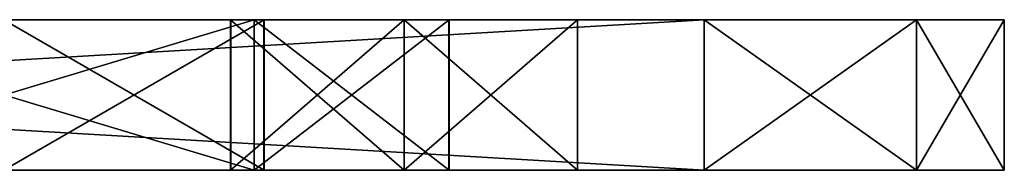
# Model space of a CAD drawing. Header units: millimetres. Extents: x -253 to 253, y -26 to 186.
# Tile 34 of 86: x -209.64 to -199.8, y -15.5 to -14. Entities that reach past the tile are written whole.
import ezdxf

# ---------------------------------------------------------------- set-up
doc = ezdxf.new("R2010")
doc.units = ezdxf.units.MM
doc.header["$LTSCALE"] = 52.148148
for name, color, linetype in [('107', 7, 'CONTINUOUS'), ('108', 7, 'CONTINUOUS'), ('110', 7, 'CONTINUOUS'), ('117', 7, 'CONTINUOUS'), ('118', 7, 'CONTINUOUS'), ('119', 7, 'CONTINUOUS'), ('120', 7, 'CONTINUOUS'), ('121', 7, 'CONTINUOUS'), ('122', 7, 'CONTINUOUS'), ('125', 7, 'CONTINUOUS'), ('127', 7, 'CONTINUOUS'), ('128', 7, 'CONTINUOUS'), ('129', 7, 'CONTINUOUS'), ('136', 7, 'CONTINUOUS'), ('138', 7, 'CONTINUOUS'), ('142', 7, 'CONTINUOUS'), ('143', 7, 'CONTINUOUS'), ('145', 7, 'CONTINUOUS'), ('568', 7, 'CONTINUOUS'), ('570', 7, 'CONTINUOUS'), ('583', 7, 'CONTINUOUS'), ('584', 7, 'CONTINUOUS'), ('585', 7, 'CONTINUOUS'), ('586', 7, 'CONTINUOUS'), ('587', 7, 'CONTINUOUS'), ('591', 7, 'CONTINUOUS'), ('592', 7, 'CONTINUOUS'), ('595', 7, 'CONTINUOUS'), ('599', 7, 'CONTINUOUS'), ('606', 7, 'CONTINUOUS'), ('607', 7, 'CONTINUOUS'), ('608', 7, 'CONTINUOUS'), ('610', 7, 'CONTINUOUS'), ('611', 7, 'CONTINUOUS'), ('612', 7, 'CONTINUOUS')]:
    doc.layers.add(name, color=color, linetype=linetype)

msp = doc.modelspace()

# ---------------------------------------------------------------- linework, layer by layer
at = {"layer": '107', "linetype": 'Continuous'}
for points in [[(-228.5, -15.5, -13), (-221.5, -15.5, -19), (-202.8, -15.5, -13), (-228.5, -15.5, -13)], [(-228.5, -15.5, -95), (-202.8, -15.5, -95), (-200.6787, -15.5, -94.1213), (-228.5, -15.5, -95)], [(-199.8, -15.5, -92), (-228.5, -15.5, -95), (-200.6787, -15.5, -94.1213), (-199.8, -15.5, -92)], [(-228.5, -15.5, -95), (-199.8, -15.5, -92), (-221.5, -15.5, -89), (-228.5, -15.5, -95)], [(-202.8, -15.5, -13), (-221.5, -15.5, -19), (-200.6787, -15.5, -13.8787), (-202.8, -15.5, -13)], [(-200.6787, -15.5, -13.8787), (-221.5, -15.5, -19), (-199.8, -15.5, -16), (-200.6787, -15.5, -13.8787)], [(-199.8, -15.5, -16), (-221.5, -15.5, -19), (-212.3, -15.5, -19.75), (-199.8, -15.5, -16)], [(-221.5, -15.5, -25), (-205.8, -15.5, -28), (-207.3, -15.5, -24.25), (-221.5, -15.5, -25)], [(-205.8, -15.5, -28), (-221.5, -15.5, -25), (-221.5, -15.5, -35), (-205.8, -15.5, -28)], [(-212.3, -15.5, -24.25), (-221.5, -15.5, -25), (-207.3, -15.5, -24.25), (-212.3, -15.5, -24.25)], [(-199.8, -15.5, -92), (-207.3, -15.5, -88.25), (-221.5, -15.5, -89), (-199.8, -15.5, -92)], [(-207.5334, -15.5, -29.0024), (-205.8, -15.5, -28), (-221.5, -15.5, -35), (-207.5334, -15.5, -29.0024)], [(-207.5321, -15.5, -30.9998), (-207.5334, -15.5, -29.0024), (-221.5, -15.5, -35), (-207.5321, -15.5, -30.9998)], [(-205.8, -15.5, -32), (-207.5321, -15.5, -30.9998), (-221.5, -15.5, -35), (-205.8, -15.5, -32)], [(-209.8, -15.5, -35), (-205.8, -15.5, -32), (-221.5, -15.5, -35), (-209.8, -15.5, -35)], [(-207.3, -15.5, -88.25), (-212.3, -15.5, -88.25), (-221.5, -15.5, -89), (-207.3, -15.5, -88.25)], [(-221.5, -15.5, -83), (-212.3, -15.5, -83.75), (-207.1985, -15.5, -71.4941), (-221.5, -15.5, -83)], [(-221.5, -15.5, -67), (-209.8, -15.5, -67), (-207.1985, -15.5, -55.4941), (-221.5, -15.5, -67)], [(-209.8, -15.5, -57), (-221.5, -15.5, -67), (-207.1985, -15.5, -55.4941), (-209.8, -15.5, -57)], [(-209.8, -15.5, -73), (-221.5, -15.5, -83), (-207.1985, -15.5, -71.4941), (-209.8, -15.5, -73)], [(-221.5, -15.5, -51), (-209.8, -15.5, -51), (-207.1985, -15.5, -39.4941), (-221.5, -15.5, -51)], [(-209.8, -15.5, -41), (-221.5, -15.5, -51), (-207.1985, -15.5, -39.4941), (-209.8, -15.5, -41)], [(-199.8, -15.5, -16), (-212.3, -15.5, -19.75), (-207.3, -15.5, -19.75), (-199.8, -15.5, -16)], [(-212.3, -15.5, -83.75), (-207.3, -15.5, -83.75), (-207.1985, -15.5, -71.4941), (-212.3, -15.5, -83.75)], [(-204.0666, -15.5, -30.9976), (-205.8, -15.5, -32), (-209.8, -15.5, -35), (-204.0666, -15.5, -30.9976)], [(-204.0666, -15.5, -30.9976), (-209.8, -15.5, -51), (-207.2019, -15.5, -52.5), (-204.0666, -15.5, -30.9976)], [(-209.8, -15.5, -51), (-204.0666, -15.5, -30.9976), (-207.1985, -15.5, -39.4941), (-209.8, -15.5, -51)], [(-207.2019, -15.5, -36.5), (-204.0666, -15.5, -30.9976), (-209.8, -15.5, -35), (-207.2019, -15.5, -36.5)], [(-209.8, -15.5, -67), (-207.2019, -15.5, -68.5), (-207.1985, -15.5, -55.4941), (-209.8, -15.5, -67)], [(-205.3517, -15.5, -20.8745), (-199.8, -15.5, -16), (-207.3, -15.5, -19.75), (-205.3517, -15.5, -20.8745)], [(-205.3517, -15.5, -84.8745), (-199.8, -15.5, -16), (-207.3, -15.5, -83.75), (-205.3517, -15.5, -84.8745)], [(-207.3, -15.5, -83.75), (-199.8, -15.5, -16), (-207.1985, -15.5, -71.4941), (-207.3, -15.5, -83.75)], [(-207.3, -15.5, -88.25), (-199.8, -15.5, -92), (-205.3497, -15.5, -87.122), (-207.3, -15.5, -88.25)], [(-207.3, -15.5, -24.25), (-205.8, -15.5, -28), (-205.3497, -15.5, -23.122), (-207.3, -15.5, -24.25)], [(-199.8, -15.5, -16), (-204.0666, -15.5, -30.9976), (-207.2019, -15.5, -52.5), (-199.8, -15.5, -16)], [(-207.1985, -15.5, -71.4941), (-199.8, -15.5, -16), (-207.2019, -15.5, -68.5), (-207.1985, -15.5, -71.4941)], [(-207.2019, -15.5, -68.5), (-199.8, -15.5, -16), (-207.1985, -15.5, -55.4941), (-207.2019, -15.5, -68.5)], [(-207.1985, -15.5, -55.4941), (-199.8, -15.5, -16), (-207.2019, -15.5, -52.5), (-207.1985, -15.5, -55.4941)], [(-207.1985, -15.5, -39.4941), (-204.0666, -15.5, -30.9976), (-207.2019, -15.5, -36.5), (-207.1985, -15.5, -39.4941)], [(-199.8, -15.5, -16), (-205.8, -15.5, -28), (-204.0679, -15.5, -29.0002), (-199.8, -15.5, -16)], [(-205.8, -15.5, -28), (-199.8, -15.5, -16), (-205.3497, -15.5, -23.122), (-205.8, -15.5, -28)], [(-205.3497, -15.5, -23.122), (-199.8, -15.5, -16), (-205.3517, -15.5, -20.8745), (-205.3497, -15.5, -23.122)], [(-205.3497, -15.5, -87.122), (-199.8, -15.5, -16), (-205.3517, -15.5, -84.8745), (-205.3497, -15.5, -87.122)], [(-199.8, -15.5, -92), (-199.8, -15.5, -16), (-205.3497, -15.5, -87.122), (-199.8, -15.5, -92)], [(-204.0666, -15.5, -30.9976), (-199.8, -15.5, -16), (-204.0679, -15.5, -29.0002), (-204.0666, -15.5, -30.9976)]]:
    msp.add_3dface(points, dxfattribs=at)
at = {"layer": '108', "linetype": 'Continuous'}
for points in [[(-202.8, -15.5, -95), (-228.5, -15.5, -95), (-202.8, -14, -95), (-202.8, -15.5, -95)], [(-202.8, -14, -95), (-228.5, -15.5, -95), (-228.5, -14, -95), (-202.8, -14, -95)]]:
    msp.add_3dface(points, dxfattribs=at)
at = {"layer": '110', "linetype": 'Continuous'}
for points in [[(-228.5, -15.5, -13), (-202.8, -15.5, -13), (-228.5, -14, -13), (-228.5, -15.5, -13)], [(-228.5, -14, -13), (-202.8, -15.5, -13), (-202.8, -14, -13), (-228.5, -14, -13)]]:
    msp.add_3dface(points, dxfattribs=at)
at = {"layer": '117', "linetype": 'Continuous'}
for points in [[(-221.5, -14, -19), (-228.5, -14, -13), (-199.8, -14, -16), (-221.5, -14, -19)], [(-202.8, -14, -95), (-228.5, -14, -95), (-221.5, -14, -89), (-202.8, -14, -95)], [(-228.5, -14, -13), (-202.8, -14, -13), (-200.6787, -14, -13.8787), (-228.5, -14, -13)], [(-199.8, -14, -16), (-228.5, -14, -13), (-200.6787, -14, -13.8787), (-199.8, -14, -16)], [(-221.5, -14, -19), (-199.8, -14, -16), (-207.3, -14, -19.75), (-221.5, -14, -19)], [(-221.5, -14, -19), (-207.3, -14, -19.75), (-212.3, -14, -19.75), (-221.5, -14, -19)], [(-205.8, -14, -28), (-221.5, -14, -25), (-212.3, -14, -24.25), (-205.8, -14, -28)], [(-221.5, -14, -25), (-205.8, -14, -28), (-213.2491, -14, -29), (-221.5, -14, -25)], [(-200.6787, -14, -94.1213), (-202.8, -14, -95), (-221.5, -14, -89), (-200.6787, -14, -94.1213)], [(-199.8, -14, -92), (-200.6787, -14, -94.1213), (-221.5, -14, -89), (-199.8, -14, -92)], [(-212.3, -14, -88.25), (-199.8, -14, -92), (-221.5, -14, -89), (-212.3, -14, -88.25)], [(-209.8, -14, -41), (-207.1985, -14, -52.5059), (-221.5, -14, -41), (-209.8, -14, -41)], [(-207.3, -14, -83.75), (-212.3, -14, -83.75), (-221.5, -14, -83), (-207.3, -14, -83.75)], [(-205.3497, -14, -84.878), (-207.3, -14, -83.75), (-221.5, -14, -73), (-205.3497, -14, -84.878)], [(-221.5, -14, -73), (-207.3, -14, -83.75), (-221.5, -14, -83), (-221.5, -14, -73)], [(-205.3497, -14, -84.878), (-221.5, -14, -73), (-209.8, -14, -73), (-205.3497, -14, -84.878)], [(-207.1985, -14, -52.5059), (-209.8, -14, -51), (-221.5, -14, -41), (-207.1985, -14, -52.5059)], [(-207.5334, -14, -30.9976), (-205.8, -14, -32), (-214.8774, -14, -29.4342), (-207.5334, -14, -30.9976)], [(-205.8, -14, -32), (-209.8, -14, -35), (-214.8774, -14, -33.2333), (-205.8, -14, -32)], [(-214.8774, -14, -29.4342), (-205.8, -14, -32), (-214.8774, -14, -33.2333), (-214.8774, -14, -29.4342)], [(-213.2491, -14, -29.4342), (-207.5334, -14, -30.9976), (-214.8774, -14, -29.4342), (-213.2491, -14, -29.4342)], [(-205.8, -14, -28), (-207.5321, -14, -29.0002), (-213.2491, -14, -29), (-205.8, -14, -28)], [(-207.5321, -14, -29.0002), (-207.5334, -14, -30.9976), (-213.2491, -14, -29.4342), (-207.5321, -14, -29.0002)], [(-213.2491, -14, -29), (-207.5321, -14, -29.0002), (-213.2491, -14, -29.4342), (-213.2491, -14, -29)], [(-199.8, -14, -92), (-212.3, -14, -88.25), (-207.3, -14, -88.25), (-199.8, -14, -92)], [(-207.3, -14, -24.25), (-205.8, -14, -28), (-212.3, -14, -24.25), (-207.3, -14, -24.25)], [(-207.1985, -14, -68.5059), (-209.8, -14, -67), (-211.6956, -14, -64.9706), (-207.1985, -14, -68.5059)], [(-209.8, -14, -57), (-207.1985, -14, -68.5059), (-211.6956, -14, -58.4547), (-209.8, -14, -57)], [(-211.6956, -14, -58.4547), (-207.1985, -14, -68.5059), (-211.2035, -14, -59.6427), (-211.6956, -14, -58.4547)], [(-211.2035, -14, -63.7827), (-207.1985, -14, -68.5059), (-211.6956, -14, -64.9706), (-211.2035, -14, -63.7827)], [(-211.2035, -14, -59.6427), (-207.1985, -14, -68.5059), (-211.2035, -14, -63.7827), (-211.2035, -14, -59.6427)], [(-199.8, -14, -92), (-205.3497, -14, -84.878), (-209.8, -14, -73), (-199.8, -14, -92)], [(-199.8, -14, -92), (-207.1985, -14, -68.5059), (-209.8, -14, -57), (-199.8, -14, -92)], [(-207.2019, -14, -71.5), (-199.8, -14, -92), (-209.8, -14, -73), (-207.2019, -14, -71.5)], [(-207.2019, -14, -55.5), (-199.8, -14, -92), (-209.8, -14, -57), (-207.2019, -14, -55.5)], [(-209.8, -14, -35), (-205.8, -14, -32), (-207.1985, -14, -36.5059), (-209.8, -14, -35)], [(-209.8, -14, -41), (-207.2019, -14, -39.5), (-207.1985, -14, -52.5059), (-209.8, -14, -41)], [(-205.3517, -14, -87.1255), (-199.8, -14, -92), (-207.3, -14, -88.25), (-205.3517, -14, -87.1255)], [(-207.3, -14, -19.75), (-199.8, -14, -16), (-205.3497, -14, -20.878), (-207.3, -14, -19.75)], [(-204.0666, -14, -29.0024), (-205.8, -14, -28), (-207.3, -14, -24.25), (-204.0666, -14, -29.0024)], [(-205.3517, -14, -23.1255), (-204.0666, -14, -29.0024), (-207.3, -14, -24.25), (-205.3517, -14, -23.1255)], [(-207.1985, -14, -36.5059), (-199.8, -14, -92), (-207.2019, -14, -39.5), (-207.1985, -14, -36.5059)], [(-207.2019, -14, -39.5), (-199.8, -14, -92), (-207.1985, -14, -52.5059), (-207.2019, -14, -39.5)], [(-207.1985, -14, -68.5059), (-199.8, -14, -92), (-207.2019, -14, -71.5), (-207.1985, -14, -68.5059)], [(-207.1985, -14, -52.5059), (-199.8, -14, -92), (-207.2019, -14, -55.5), (-207.1985, -14, -52.5059)], [(-205.8, -14, -32), (-199.8, -14, -92), (-207.1985, -14, -36.5059), (-205.8, -14, -32)], [(-204.0679, -14, -30.9998), (-199.8, -14, -92), (-205.8, -14, -32), (-204.0679, -14, -30.9998)], [(-205.3497, -14, -84.878), (-199.8, -14, -92), (-205.3517, -14, -87.1255), (-205.3497, -14, -84.878)], [(-205.3497, -14, -20.878), (-204.0666, -14, -29.0024), (-205.3517, -14, -23.1255), (-205.3497, -14, -20.878)], [(-199.8, -14, -16), (-204.0666, -14, -29.0024), (-205.3497, -14, -20.878), (-199.8, -14, -16)], [(-204.0666, -14, -29.0024), (-199.8, -14, -92), (-204.0679, -14, -30.9998), (-204.0666, -14, -29.0024)], [(-199.8, -14, -16), (-199.8, -14, -92), (-204.0666, -14, -29.0024), (-199.8, -14, -16)]]:
    msp.add_3dface(points, dxfattribs=at)
at = {"layer": '118', "linetype": 'Continuous'}
for points in [[(-200.6787, -15.5, -94.1213), (-202.8, -15.5, -95), (-200.6787, -14, -94.1213), (-200.6787, -15.5, -94.1213)], [(-202.8, -15.5, -95), (-202.8, -14, -95), (-200.6787, -14, -94.1213), (-202.8, -15.5, -95)], [(-199.8, -15.5, -92), (-200.6787, -15.5, -94.1213), (-199.8, -14, -92), (-199.8, -15.5, -92)], [(-200.6787, -15.5, -94.1213), (-200.6787, -14, -94.1213), (-199.8, -14, -92), (-200.6787, -15.5, -94.1213)]]:
    msp.add_3dface(points, dxfattribs=at)
at = {"layer": '119', "linetype": 'Continuous'}
for points in [[(-199.8, -15.5, -16), (-199.8, -15.5, -92), (-199.8, -14, -16), (-199.8, -15.5, -16)], [(-199.8, -15.5, -92), (-199.8, -14, -92), (-199.8, -14, -16), (-199.8, -15.5, -92)]]:
    msp.add_3dface(points, dxfattribs=at)
at = {"layer": '120', "linetype": 'Continuous'}
for points in [[(-202.8, -15.5, -13), (-200.6787, -15.5, -13.8787), (-202.8, -14, -13), (-202.8, -15.5, -13)], [(-202.8, -14, -13), (-200.6787, -15.5, -13.8787), (-200.6787, -14, -13.8787), (-202.8, -14, -13)], [(-200.6787, -15.5, -13.8787), (-199.8, -15.5, -16), (-200.6787, -14, -13.8787), (-200.6787, -15.5, -13.8787)], [(-199.8, -15.5, -16), (-199.8, -14, -16), (-200.6787, -14, -13.8787), (-199.8, -15.5, -16)]]:
    msp.add_3dface(points, dxfattribs=at)
at = {"layer": '121', "linetype": 'Continuous'}
for points in [[(-204.0679, -15.5, -29.0002), (-205.8, -15.5, -28), (-204.0666, -14, -29.0024), (-204.0679, -15.5, -29.0002)], [(-205.8, -15.5, -28), (-205.8, -14, -28), (-204.0666, -14, -29.0024), (-205.8, -15.5, -28)], [(-205.8, -15.5, -32), (-204.0666, -15.5, -30.9976), (-205.8, -14, -32), (-205.8, -15.5, -32)], [(-204.0666, -15.5, -30.9976), (-204.0679, -14, -30.9998), (-205.8, -14, -32), (-204.0666, -15.5, -30.9976)], [(-204.0666, -15.5, -30.9976), (-204.0679, -15.5, -29.0002), (-204.0666, -14, -29.0024), (-204.0666, -15.5, -30.9976)], [(-204.0666, -15.5, -30.9976), (-204.0666, -14, -29.0024), (-204.0679, -14, -30.9998), (-204.0666, -15.5, -30.9976)]]:
    msp.add_3dface(points, dxfattribs=at)
at = {"layer": '122', "linetype": 'Continuous'}
for points in [[(-205.8, -15.5, -28), (-207.5334, -15.5, -29.0024), (-205.8, -14, -28), (-205.8, -15.5, -28)], [(-207.5334, -15.5, -29.0024), (-207.5321, -15.5, -30.9998), (-207.5334, -14, -30.9976), (-207.5334, -15.5, -29.0024)], [(-205.8, -14, -28), (-207.5334, -15.5, -29.0024), (-207.5321, -14, -29.0002), (-205.8, -14, -28)], [(-207.5334, -15.5, -29.0024), (-207.5334, -14, -30.9976), (-207.5321, -14, -29.0002), (-207.5334, -15.5, -29.0024)], [(-207.5321, -15.5, -30.9998), (-205.8, -15.5, -32), (-207.5334, -14, -30.9976), (-207.5321, -15.5, -30.9998)], [(-205.8, -15.5, -32), (-205.8, -14, -32), (-207.5334, -14, -30.9976), (-205.8, -15.5, -32)]]:
    msp.add_3dface(points, dxfattribs=at)
at = {"layer": '125', "linetype": 'Continuous'}
for points in [[(-209.8, -15.5, -41), (-207.1985, -15.5, -39.4941), (-209.8, -14, -41), (-209.8, -15.5, -41)], [(-209.8, -14, -41), (-207.1985, -15.5, -39.4941), (-207.2019, -14, -39.5), (-209.8, -14, -41)], [(-207.2019, -15.5, -36.5), (-209.8, -15.5, -35), (-207.1985, -14, -36.5059), (-207.2019, -15.5, -36.5)], [(-209.8, -15.5, -35), (-209.8, -14, -35), (-207.1985, -14, -36.5059), (-209.8, -15.5, -35)], [(-207.1985, -15.5, -39.4941), (-207.2019, -15.5, -36.5), (-207.1985, -14, -36.5059), (-207.1985, -15.5, -39.4941)], [(-207.1985, -15.5, -39.4941), (-207.1985, -14, -36.5059), (-207.2019, -14, -39.5), (-207.1985, -15.5, -39.4941)]]:
    msp.add_3dface(points, dxfattribs=at)
at = {"layer": '127', "linetype": 'Continuous'}
for points in [[(-207.3, -15.5, -83.75), (-212.3, -15.5, -83.75), (-207.3, -14, -83.75), (-207.3, -15.5, -83.75)], [(-212.3, -15.5, -83.75), (-212.3, -14, -83.75), (-207.3, -14, -83.75), (-212.3, -15.5, -83.75)]]:
    msp.add_3dface(points, dxfattribs=at)
at = {"layer": '128', "linetype": 'Continuous'}
for points in [[(-207.3, -15.5, -88.25), (-205.3497, -15.5, -87.122), (-207.3, -14, -88.25), (-207.3, -15.5, -88.25)], [(-205.3497, -15.5, -87.122), (-205.3517, -14, -87.1255), (-207.3, -14, -88.25), (-205.3497, -15.5, -87.122)], [(-205.3517, -15.5, -84.8745), (-207.3, -15.5, -83.75), (-205.3497, -14, -84.878), (-205.3517, -15.5, -84.8745)], [(-207.3, -15.5, -83.75), (-207.3, -14, -83.75), (-205.3497, -14, -84.878), (-207.3, -15.5, -83.75)], [(-205.3497, -15.5, -87.122), (-205.3517, -15.5, -84.8745), (-205.3497, -14, -84.878), (-205.3497, -15.5, -87.122)], [(-205.3497, -15.5, -87.122), (-205.3497, -14, -84.878), (-205.3517, -14, -87.1255), (-205.3497, -15.5, -87.122)]]:
    msp.add_3dface(points, dxfattribs=at)
at = {"layer": '129', "linetype": 'Continuous'}
for points in [[(-212.3, -15.5, -88.25), (-207.3, -15.5, -88.25), (-212.3, -14, -88.25), (-212.3, -15.5, -88.25)], [(-212.3, -14, -88.25), (-207.3, -15.5, -88.25), (-207.3, -14, -88.25), (-212.3, -14, -88.25)]]:
    msp.add_3dface(points, dxfattribs=at)
at = {"layer": '136', "linetype": 'Continuous'}
for points in [[(-207.2019, -15.5, -68.5), (-209.8, -15.5, -67), (-207.1985, -14, -68.5059), (-207.2019, -15.5, -68.5)], [(-209.8, -15.5, -67), (-209.8, -14, -67), (-207.1985, -14, -68.5059), (-209.8, -15.5, -67)], [(-209.8, -15.5, -73), (-207.1985, -15.5, -71.4941), (-209.8, -14, -73), (-209.8, -15.5, -73)], [(-207.1985, -15.5, -71.4941), (-207.2019, -14, -71.5), (-209.8, -14, -73), (-207.1985, -15.5, -71.4941)], [(-207.1985, -15.5, -71.4941), (-207.2019, -15.5, -68.5), (-207.1985, -14, -68.5059), (-207.1985, -15.5, -71.4941)], [(-207.1985, -15.5, -71.4941), (-207.1985, -14, -68.5059), (-207.2019, -14, -71.5), (-207.1985, -15.5, -71.4941)]]:
    msp.add_3dface(points, dxfattribs=at)
at = {"layer": '138', "linetype": 'Continuous'}
for points in [[(-207.2019, -15.5, -52.5), (-209.8, -15.5, -51), (-207.1985, -14, -52.5059), (-207.2019, -15.5, -52.5)], [(-209.8, -15.5, -51), (-209.8, -14, -51), (-207.1985, -14, -52.5059), (-209.8, -15.5, -51)], [(-209.8, -15.5, -57), (-207.1985, -15.5, -55.4941), (-209.8, -14, -57), (-209.8, -15.5, -57)], [(-207.1985, -15.5, -55.4941), (-207.2019, -14, -55.5), (-209.8, -14, -57), (-207.1985, -15.5, -55.4941)], [(-207.1985, -15.5, -55.4941), (-207.2019, -15.5, -52.5), (-207.1985, -14, -52.5059), (-207.1985, -15.5, -55.4941)], [(-207.1985, -15.5, -55.4941), (-207.1985, -14, -52.5059), (-207.2019, -14, -55.5), (-207.1985, -15.5, -55.4941)]]:
    msp.add_3dface(points, dxfattribs=at)
at = {"layer": '142', "linetype": 'Continuous'}
for points in [[(-207.3, -15.5, -24.25), (-205.3497, -15.5, -23.122), (-207.3, -14, -24.25), (-207.3, -15.5, -24.25)], [(-205.3497, -15.5, -23.122), (-205.3517, -14, -23.1255), (-207.3, -14, -24.25), (-205.3497, -15.5, -23.122)], [(-205.3517, -15.5, -20.8745), (-207.3, -15.5, -19.75), (-205.3497, -14, -20.878), (-205.3517, -15.5, -20.8745)], [(-207.3, -15.5, -19.75), (-207.3, -14, -19.75), (-205.3497, -14, -20.878), (-207.3, -15.5, -19.75)], [(-205.3497, -15.5, -23.122), (-205.3517, -15.5, -20.8745), (-205.3497, -14, -20.878), (-205.3497, -15.5, -23.122)], [(-205.3497, -15.5, -23.122), (-205.3497, -14, -20.878), (-205.3517, -14, -23.1255), (-205.3497, -15.5, -23.122)]]:
    msp.add_3dface(points, dxfattribs=at)
at = {"layer": '143', "linetype": 'Continuous'}
for points in [[(-207.3, -15.5, -19.75), (-212.3, -15.5, -19.75), (-207.3, -14, -19.75), (-207.3, -15.5, -19.75)], [(-207.3, -14, -19.75), (-212.3, -15.5, -19.75), (-212.3, -14, -19.75), (-207.3, -14, -19.75)]]:
    msp.add_3dface(points, dxfattribs=at)
at = {"layer": '145', "linetype": 'Continuous'}
for points in [[(-212.3, -15.5, -24.25), (-207.3, -15.5, -24.25), (-212.3, -14, -24.25), (-212.3, -15.5, -24.25)], [(-207.3, -15.5, -24.25), (-207.3, -14, -24.25), (-212.3, -14, -24.25), (-207.3, -15.5, -24.25)]]:
    msp.add_3dface(points, dxfattribs=at)
at = {"layer": '568', "linetype": 'Continuous'}
for points in [[(-202.8, -14, -269), (-228.5, -14, -269), (-202.8, -15.5, -269), (-202.8, -14, -269)], [(-202.8, -15.5, -269), (-228.5, -14, -269), (-228.5, -15.5, -269), (-202.8, -15.5, -269)]]:
    msp.add_3dface(points, dxfattribs=at)
at = {"layer": '570', "linetype": 'Continuous'}
for points in [[(-202.8, -15.5, -335), (-228.5, -15.5, -335), (-202.8, -14, -335), (-202.8, -15.5, -335)], [(-202.8, -14, -335), (-228.5, -15.5, -335), (-228.5, -14, -335), (-202.8, -14, -335)]]:
    msp.add_3dface(points, dxfattribs=at)
at = {"layer": '583', "linetype": 'Continuous'}
for points in [[(-202.8, -15.5, -269), (-228.5, -15.5, -269), (-221.5, -15.5, -275), (-202.8, -15.5, -269)], [(-228.5, -15.5, -335), (-202.8, -15.5, -335), (-200.6787, -15.5, -334.1213), (-228.5, -15.5, -335)], [(-199.8, -15.5, -332), (-228.5, -15.5, -335), (-200.6787, -15.5, -334.1213), (-199.8, -15.5, -332)], [(-228.5, -15.5, -335), (-199.8, -15.5, -332), (-221.5, -15.5, -329), (-228.5, -15.5, -335)], [(-200.6787, -15.5, -269.8787), (-202.8, -15.5, -269), (-221.5, -15.5, -275), (-200.6787, -15.5, -269.8787)], [(-199.8, -15.5, -272), (-200.6787, -15.5, -269.8787), (-221.5, -15.5, -275), (-199.8, -15.5, -272)], [(-212.3, -15.5, -275.75), (-199.8, -15.5, -272), (-221.5, -15.5, -275), (-212.3, -15.5, -275.75)], [(-199.8, -15.5, -332), (-207.3, -15.5, -328.25), (-221.5, -15.5, -329), (-199.8, -15.5, -332)], [(-207.5334, -15.5, -285.0024), (-205.8, -15.5, -284), (-221.5, -15.5, -291), (-207.5334, -15.5, -285.0024)], [(-205.8, -15.5, -284), (-207.3, -15.5, -280.25), (-221.5, -15.5, -281), (-205.8, -15.5, -284)], [(-221.5, -15.5, -291), (-205.8, -15.5, -284), (-221.5, -15.5, -281), (-221.5, -15.5, -291)], [(-207.5321, -15.5, -286.9998), (-207.5334, -15.5, -285.0024), (-221.5, -15.5, -291), (-207.5321, -15.5, -286.9998)], [(-205.8, -15.5, -288), (-207.5321, -15.5, -286.9998), (-221.5, -15.5, -291), (-205.8, -15.5, -288)], [(-205.8, -15.5, -288), (-221.5, -15.5, -291), (-209.8, -15.5, -291), (-205.8, -15.5, -288)], [(-207.3, -15.5, -280.25), (-212.3, -15.5, -280.25), (-221.5, -15.5, -281), (-207.3, -15.5, -280.25)], [(-207.3, -15.5, -328.25), (-212.3, -15.5, -328.25), (-221.5, -15.5, -329), (-207.3, -15.5, -328.25)], [(-221.5, -15.5, -323), (-212.3, -15.5, -323.75), (-207.1985, -15.5, -311.4941), (-221.5, -15.5, -323)], [(-221.5, -15.5, -307), (-209.8, -15.5, -307), (-207.1985, -15.5, -295.4941), (-221.5, -15.5, -307)], [(-209.8, -15.5, -297), (-221.5, -15.5, -307), (-207.1985, -15.5, -295.4941), (-209.8, -15.5, -297)], [(-209.8, -15.5, -313), (-221.5, -15.5, -323), (-207.1985, -15.5, -311.4941), (-209.8, -15.5, -313)], [(-207.3, -15.5, -275.75), (-199.8, -15.5, -272), (-212.3, -15.5, -275.75), (-207.3, -15.5, -275.75)], [(-212.3, -15.5, -323.75), (-207.3, -15.5, -323.75), (-207.1985, -15.5, -311.4941), (-212.3, -15.5, -323.75)], [(-204.0666, -15.5, -286.9976), (-205.8, -15.5, -288), (-209.8, -15.5, -291), (-204.0666, -15.5, -286.9976)], [(-204.0666, -15.5, -286.9976), (-209.8, -15.5, -307), (-207.2019, -15.5, -308.5), (-204.0666, -15.5, -286.9976)], [(-209.8, -15.5, -307), (-204.0666, -15.5, -286.9976), (-207.1985, -15.5, -295.4941), (-209.8, -15.5, -307)], [(-204.0666, -15.5, -286.9976), (-209.8, -15.5, -291), (-207.2019, -15.5, -292.5), (-204.0666, -15.5, -286.9976)], [(-205.3517, -15.5, -276.8745), (-199.8, -15.5, -272), (-207.3, -15.5, -275.75), (-205.3517, -15.5, -276.8745)], [(-205.3517, -15.5, -324.8745), (-199.8, -15.5, -272), (-207.3, -15.5, -323.75), (-205.3517, -15.5, -324.8745)], [(-207.3, -15.5, -323.75), (-199.8, -15.5, -272), (-207.1985, -15.5, -311.4941), (-207.3, -15.5, -323.75)], [(-207.3, -15.5, -328.25), (-199.8, -15.5, -332), (-205.3497, -15.5, -327.122), (-207.3, -15.5, -328.25)], [(-207.3, -15.5, -280.25), (-205.8, -15.5, -284), (-205.3497, -15.5, -279.122), (-207.3, -15.5, -280.25)], [(-199.8, -15.5, -272), (-204.0666, -15.5, -286.9976), (-207.2019, -15.5, -308.5), (-199.8, -15.5, -272)], [(-207.1985, -15.5, -311.4941), (-199.8, -15.5, -272), (-207.2019, -15.5, -308.5), (-207.1985, -15.5, -311.4941)], [(-207.1985, -15.5, -295.4941), (-204.0666, -15.5, -286.9976), (-207.2019, -15.5, -292.5), (-207.1985, -15.5, -295.4941)], [(-199.8, -15.5, -272), (-205.8, -15.5, -284), (-204.0679, -15.5, -285.0002), (-199.8, -15.5, -272)], [(-205.8, -15.5, -284), (-199.8, -15.5, -272), (-205.3497, -15.5, -279.122), (-205.8, -15.5, -284)], [(-205.3497, -15.5, -279.122), (-199.8, -15.5, -272), (-205.3517, -15.5, -276.8745), (-205.3497, -15.5, -279.122)], [(-205.3497, -15.5, -327.122), (-199.8, -15.5, -272), (-205.3517, -15.5, -324.8745), (-205.3497, -15.5, -327.122)], [(-199.8, -15.5, -332), (-199.8, -15.5, -272), (-205.3497, -15.5, -327.122), (-199.8, -15.5, -332)], [(-204.0666, -15.5, -286.9976), (-199.8, -15.5, -272), (-204.0679, -15.5, -285.0002), (-204.0666, -15.5, -286.9976)]]:
    msp.add_3dface(points, dxfattribs=at)
at = {"layer": '584', "linetype": 'Continuous'}
for points in [[(-202.8, -14, -269), (-202.8, -15.5, -269), (-200.6787, -15.5, -269.8787), (-202.8, -14, -269)], [(-202.8, -14, -269), (-200.6787, -15.5, -269.8787), (-200.6787, -14, -269.8787), (-202.8, -14, -269)], [(-200.6787, -15.5, -269.8787), (-199.8, -15.5, -272), (-200.6787, -14, -269.8787), (-200.6787, -15.5, -269.8787)], [(-200.6787, -14, -269.8787), (-199.8, -15.5, -272), (-199.8, -14, -272), (-200.6787, -14, -269.8787)]]:
    msp.add_3dface(points, dxfattribs=at)
at = {"layer": '585', "linetype": 'Continuous'}
for points in [[(-228.5, -14, -269), (-202.8, -14, -269), (-200.6787, -14, -269.8787), (-228.5, -14, -269)], [(-228.5, -14, -269), (-200.6787, -14, -269.8787), (-199.8, -14, -272), (-228.5, -14, -269)], [(-228.5, -14, -269), (-199.8, -14, -272), (-221.5, -14, -275), (-228.5, -14, -269)], [(-202.8, -14, -335), (-228.5, -14, -335), (-221.5, -14, -329), (-202.8, -14, -335)], [(-200.6787, -14, -334.1213), (-202.8, -14, -335), (-221.5, -14, -329), (-200.6787, -14, -334.1213)], [(-221.5, -14, -275), (-199.8, -14, -272), (-207.3, -14, -275.75), (-221.5, -14, -275)], [(-199.8, -14, -332), (-200.6787, -14, -334.1213), (-221.5, -14, -329), (-199.8, -14, -332)], [(-199.8, -14, -332), (-221.5, -14, -329), (-212.3, -14, -328.25), (-199.8, -14, -332)], [(-205.8, -14, -284), (-221.5, -14, -281), (-212.3, -14, -280.25), (-205.8, -14, -284)], [(-221.5, -14, -281), (-205.8, -14, -284), (-213.2491, -14, -285), (-221.5, -14, -281)], [(-212.3, -14, -275.75), (-221.5, -14, -275), (-207.3, -14, -275.75), (-212.3, -14, -275.75)], [(-221.5, -14, -313), (-209.8, -14, -313), (-205.3497, -14, -324.878), (-221.5, -14, -313)], [(-221.5, -14, -323), (-221.5, -14, -313), (-207.3, -14, -323.75), (-221.5, -14, -323)], [(-212.3, -14, -323.75), (-221.5, -14, -323), (-207.3, -14, -323.75), (-212.3, -14, -323.75)], [(-207.3, -14, -323.75), (-221.5, -14, -313), (-205.3497, -14, -324.878), (-207.3, -14, -323.75)], [(-207.5334, -14, -286.9976), (-205.8, -14, -288), (-214.8774, -14, -285.4342), (-207.5334, -14, -286.9976)], [(-205.8, -14, -288), (-209.8, -14, -291), (-214.8774, -14, -289.2333), (-205.8, -14, -288)], [(-214.8774, -14, -285.4342), (-205.8, -14, -288), (-214.8774, -14, -289.2333), (-214.8774, -14, -285.4342)], [(-213.2491, -14, -285.4342), (-207.5334, -14, -286.9976), (-214.8774, -14, -285.4342), (-213.2491, -14, -285.4342)], [(-205.8, -14, -284), (-207.5321, -14, -285.0002), (-213.2491, -14, -285), (-205.8, -14, -284)], [(-207.5321, -14, -285.0002), (-207.5334, -14, -286.9976), (-213.2491, -14, -285.4342), (-207.5321, -14, -285.0002)], [(-213.2491, -14, -285), (-207.5321, -14, -285.0002), (-213.2491, -14, -285.4342), (-213.2491, -14, -285)], [(-199.8, -14, -332), (-212.3, -14, -328.25), (-207.3, -14, -328.25), (-199.8, -14, -332)], [(-205.8, -14, -284), (-212.3, -14, -280.25), (-207.3, -14, -280.25), (-205.8, -14, -284)], [(-209.8, -14, -297), (-207.1985, -14, -308.5059), (-211.6956, -14, -298.4547), (-209.8, -14, -297)], [(-207.1985, -14, -308.5059), (-209.8, -14, -307), (-211.6956, -14, -304.9706), (-207.1985, -14, -308.5059)], [(-211.6956, -14, -298.4547), (-207.1985, -14, -308.5059), (-211.2035, -14, -299.6427), (-211.6956, -14, -298.4547)], [(-211.2035, -14, -303.7827), (-207.1985, -14, -308.5059), (-211.6956, -14, -304.9706), (-211.2035, -14, -303.7827)], [(-211.2035, -14, -299.6427), (-207.1985, -14, -308.5059), (-211.2035, -14, -303.7827), (-211.2035, -14, -299.6427)], [(-207.2019, -14, -295.5), (-199.8, -14, -332), (-209.8, -14, -297), (-207.2019, -14, -295.5)], [(-209.8, -14, -297), (-199.8, -14, -332), (-207.1985, -14, -308.5059), (-209.8, -14, -297)], [(-207.2019, -14, -311.5), (-199.8, -14, -332), (-209.8, -14, -313), (-207.2019, -14, -311.5)], [(-209.8, -14, -313), (-199.8, -14, -332), (-205.3497, -14, -324.878), (-209.8, -14, -313)], [(-209.8, -14, -291), (-205.8, -14, -288), (-207.1985, -14, -292.5059), (-209.8, -14, -291)], [(-207.3, -14, -275.75), (-199.8, -14, -272), (-205.3497, -14, -276.878), (-207.3, -14, -275.75)], [(-205.3517, -14, -327.1255), (-199.8, -14, -332), (-207.3, -14, -328.25), (-205.3517, -14, -327.1255)], [(-204.0666, -14, -285.0024), (-205.8, -14, -284), (-207.3, -14, -280.25), (-204.0666, -14, -285.0024)], [(-205.3517, -14, -279.1255), (-204.0666, -14, -285.0024), (-207.3, -14, -280.25), (-205.3517, -14, -279.1255)], [(-207.1985, -14, -292.5059), (-199.8, -14, -332), (-207.2019, -14, -295.5), (-207.1985, -14, -292.5059)], [(-207.1985, -14, -308.5059), (-199.8, -14, -332), (-207.2019, -14, -311.5), (-207.1985, -14, -308.5059)], [(-205.8, -14, -288), (-199.8, -14, -332), (-207.1985, -14, -292.5059), (-205.8, -14, -288)], [(-204.0679, -14, -286.9998), (-199.8, -14, -332), (-205.8, -14, -288), (-204.0679, -14, -286.9998)], [(-205.3497, -14, -324.878), (-199.8, -14, -332), (-205.3517, -14, -327.1255), (-205.3497, -14, -324.878)], [(-205.3497, -14, -276.878), (-204.0666, -14, -285.0024), (-205.3517, -14, -279.1255), (-205.3497, -14, -276.878)], [(-199.8, -14, -272), (-204.0666, -14, -285.0024), (-205.3497, -14, -276.878), (-199.8, -14, -272)], [(-204.0666, -14, -285.0024), (-199.8, -14, -332), (-204.0679, -14, -286.9998), (-204.0666, -14, -285.0024)], [(-199.8, -14, -272), (-199.8, -14, -332), (-204.0666, -14, -285.0024), (-199.8, -14, -272)]]:
    msp.add_3dface(points, dxfattribs=at)
at = {"layer": '586', "linetype": 'Continuous'}
for points in [[(-199.8, -15.5, -272), (-199.8, -15.5, -332), (-199.8, -14, -272), (-199.8, -15.5, -272)], [(-199.8, -14, -272), (-199.8, -15.5, -332), (-199.8, -14, -332), (-199.8, -14, -272)]]:
    msp.add_3dface(points, dxfattribs=at)
at = {"layer": '587', "linetype": 'Continuous'}
for points in [[(-202.8, -15.5, -335), (-202.8, -14, -335), (-200.6787, -14, -334.1213), (-202.8, -15.5, -335)], [(-200.6787, -15.5, -334.1213), (-202.8, -15.5, -335), (-200.6787, -14, -334.1213), (-200.6787, -15.5, -334.1213)], [(-199.8, -15.5, -332), (-200.6787, -15.5, -334.1213), (-199.8, -14, -332), (-199.8, -15.5, -332)], [(-200.6787, -15.5, -334.1213), (-200.6787, -14, -334.1213), (-199.8, -14, -332), (-200.6787, -15.5, -334.1213)]]:
    msp.add_3dface(points, dxfattribs=at)
at = {"layer": '591', "linetype": 'Continuous'}
for points in [[(-204.0679, -15.5, -285.0002), (-205.8, -15.5, -284), (-204.0666, -14, -285.0024), (-204.0679, -15.5, -285.0002)], [(-205.8, -15.5, -284), (-205.8, -14, -284), (-204.0666, -14, -285.0024), (-205.8, -15.5, -284)], [(-205.8, -15.5, -288), (-204.0666, -15.5, -286.9976), (-205.8, -14, -288), (-205.8, -15.5, -288)], [(-204.0666, -15.5, -286.9976), (-204.0679, -14, -286.9998), (-205.8, -14, -288), (-204.0666, -15.5, -286.9976)], [(-204.0666, -15.5, -286.9976), (-204.0679, -15.5, -285.0002), (-204.0666, -14, -285.0024), (-204.0666, -15.5, -286.9976)], [(-204.0666, -15.5, -286.9976), (-204.0666, -14, -285.0024), (-204.0679, -14, -286.9998), (-204.0666, -15.5, -286.9976)]]:
    msp.add_3dface(points, dxfattribs=at)
at = {"layer": '592', "linetype": 'Continuous'}
for points in [[(-205.8, -15.5, -284), (-207.5334, -15.5, -285.0024), (-205.8, -14, -284), (-205.8, -15.5, -284)], [(-207.5334, -15.5, -285.0024), (-207.5321, -15.5, -286.9998), (-207.5334, -14, -286.9976), (-207.5334, -15.5, -285.0024)], [(-205.8, -14, -284), (-207.5334, -15.5, -285.0024), (-207.5321, -14, -285.0002), (-205.8, -14, -284)], [(-207.5334, -15.5, -285.0024), (-207.5334, -14, -286.9976), (-207.5321, -14, -285.0002), (-207.5334, -15.5, -285.0024)], [(-207.5321, -15.5, -286.9998), (-205.8, -15.5, -288), (-207.5334, -14, -286.9976), (-207.5321, -15.5, -286.9998)], [(-205.8, -15.5, -288), (-205.8, -14, -288), (-207.5334, -14, -286.9976), (-205.8, -15.5, -288)]]:
    msp.add_3dface(points, dxfattribs=at)
at = {"layer": '595', "linetype": 'Continuous'}
for points in [[(-207.2019, -15.5, -292.5), (-209.8, -15.5, -291), (-207.1985, -14, -292.5059), (-207.2019, -15.5, -292.5)], [(-209.8, -15.5, -291), (-209.8, -14, -291), (-207.1985, -14, -292.5059), (-209.8, -15.5, -291)], [(-209.8, -15.5, -297), (-207.1985, -15.5, -295.4941), (-209.8, -14, -297), (-209.8, -15.5, -297)], [(-207.1985, -15.5, -295.4941), (-207.2019, -14, -295.5), (-209.8, -14, -297), (-207.1985, -15.5, -295.4941)], [(-207.1985, -15.5, -295.4941), (-207.2019, -15.5, -292.5), (-207.1985, -14, -292.5059), (-207.1985, -15.5, -295.4941)], [(-207.1985, -15.5, -295.4941), (-207.1985, -14, -292.5059), (-207.2019, -14, -295.5), (-207.1985, -15.5, -295.4941)]]:
    msp.add_3dface(points, dxfattribs=at)
at = {"layer": '599', "linetype": 'Continuous'}
for points in [[(-207.2019, -15.5, -308.5), (-209.8, -15.5, -307), (-207.1985, -14, -308.5059), (-207.2019, -15.5, -308.5)], [(-209.8, -15.5, -307), (-209.8, -14, -307), (-207.1985, -14, -308.5059), (-209.8, -15.5, -307)], [(-209.8, -15.5, -313), (-207.1985, -15.5, -311.4941), (-209.8, -14, -313), (-209.8, -15.5, -313)], [(-207.1985, -15.5, -311.4941), (-207.2019, -14, -311.5), (-209.8, -14, -313), (-207.1985, -15.5, -311.4941)], [(-207.1985, -15.5, -311.4941), (-207.2019, -15.5, -308.5), (-207.1985, -14, -308.5059), (-207.1985, -15.5, -311.4941)], [(-207.1985, -15.5, -311.4941), (-207.1985, -14, -308.5059), (-207.2019, -14, -311.5), (-207.1985, -15.5, -311.4941)]]:
    msp.add_3dface(points, dxfattribs=at)
at = {"layer": '606', "linetype": 'Continuous'}
for points in [[(-207.3, -15.5, -323.75), (-212.3, -15.5, -323.75), (-207.3, -14, -323.75), (-207.3, -15.5, -323.75)], [(-212.3, -15.5, -323.75), (-212.3, -14, -323.75), (-207.3, -14, -323.75), (-212.3, -15.5, -323.75)]]:
    msp.add_3dface(points, dxfattribs=at)
at = {"layer": '607', "linetype": 'Continuous'}
for points in [[(-207.3, -15.5, -328.25), (-205.3497, -15.5, -327.122), (-207.3, -14, -328.25), (-207.3, -15.5, -328.25)], [(-205.3497, -15.5, -327.122), (-205.3517, -14, -327.1255), (-207.3, -14, -328.25), (-205.3497, -15.5, -327.122)], [(-205.3517, -15.5, -324.8745), (-207.3, -15.5, -323.75), (-205.3497, -14, -324.878), (-205.3517, -15.5, -324.8745)], [(-207.3, -15.5, -323.75), (-207.3, -14, -323.75), (-205.3497, -14, -324.878), (-207.3, -15.5, -323.75)], [(-205.3497, -15.5, -327.122), (-205.3517, -15.5, -324.8745), (-205.3497, -14, -324.878), (-205.3497, -15.5, -327.122)], [(-205.3497, -15.5, -327.122), (-205.3497, -14, -324.878), (-205.3517, -14, -327.1255), (-205.3497, -15.5, -327.122)]]:
    msp.add_3dface(points, dxfattribs=at)
at = {"layer": '608', "linetype": 'Continuous'}
for points in [[(-212.3, -15.5, -328.25), (-207.3, -15.5, -328.25), (-212.3, -14, -328.25), (-212.3, -15.5, -328.25)], [(-212.3, -14, -328.25), (-207.3, -15.5, -328.25), (-207.3, -14, -328.25), (-212.3, -14, -328.25)]]:
    msp.add_3dface(points, dxfattribs=at)
at = {"layer": '610', "linetype": 'Continuous'}
for points in [[(-207.3, -15.5, -275.75), (-212.3, -15.5, -275.75), (-207.3, -14, -275.75), (-207.3, -15.5, -275.75)], [(-212.3, -15.5, -275.75), (-212.3, -14, -275.75), (-207.3, -14, -275.75), (-212.3, -15.5, -275.75)]]:
    msp.add_3dface(points, dxfattribs=at)
at = {"layer": '611', "linetype": 'Continuous'}
for points in [[(-207.3, -15.5, -280.25), (-205.3497, -15.5, -279.122), (-207.3, -14, -280.25), (-207.3, -15.5, -280.25)], [(-205.3497, -15.5, -279.122), (-205.3517, -14, -279.1255), (-207.3, -14, -280.25), (-205.3497, -15.5, -279.122)], [(-205.3517, -15.5, -276.8745), (-207.3, -15.5, -275.75), (-205.3497, -14, -276.878), (-205.3517, -15.5, -276.8745)], [(-207.3, -15.5, -275.75), (-207.3, -14, -275.75), (-205.3497, -14, -276.878), (-207.3, -15.5, -275.75)], [(-205.3497, -15.5, -279.122), (-205.3517, -15.5, -276.8745), (-205.3497, -14, -276.878), (-205.3497, -15.5, -279.122)], [(-205.3497, -15.5, -279.122), (-205.3497, -14, -276.878), (-205.3517, -14, -279.1255), (-205.3497, -15.5, -279.122)]]:
    msp.add_3dface(points, dxfattribs=at)
at = {"layer": '612', "linetype": 'Continuous'}
for points in [[(-212.3, -15.5, -280.25), (-207.3, -15.5, -280.25), (-212.3, -14, -280.25), (-212.3, -15.5, -280.25)], [(-212.3, -14, -280.25), (-207.3, -15.5, -280.25), (-207.3, -14, -280.25), (-212.3, -14, -280.25)]]:
    msp.add_3dface(points, dxfattribs=at)

doc.saveas('drawing.dxf')
